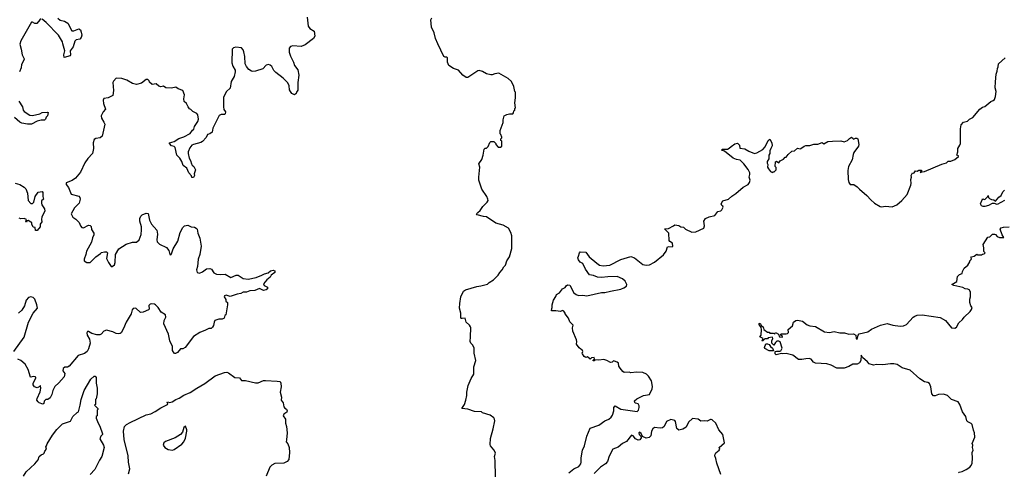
# Model space of a CAD drawing. Extents: x 2323203 to 2567568, y 883585 to 1022917.
# Tile 211 of 256: x 2499469 to 2511564, y 995372 to 1000925. Entities that reach past the tile are written whole.
import ezdxf

# ---------------------------------------------------------------- set-up
doc = ezdxf.new("R2010")
doc.units = 0

msp = doc.modelspace()

# ---------------------------------------------------------------- linework, layer by layer
at = {"layer": '0CON10XD'}
for points in [[(2499735, 1000934), (2499717, 1000925), (2499682, 1000878), (2499657, 1000877), (2499626, 1000896), (2499615, 1000893), (2499483, 1000667), (2499472, 1000625), (2499488, 1000565), (2499498, 1000495), (2499524, 1000445), (2499524, 1000435), (2499492, 1000375), (2499488, 1000335), (2499469, 1000285)], [(2499940, 1000945), (2499965, 1000918), (2500018, 1000908), (2500061, 1000881), (2500108, 1000788), (2500135, 1000788), (2500195, 1000814), (2500215, 1000799), (2500226, 1000774), (2500232, 1000735), (2500226, 1000705), (2500207, 1000685), (2500165, 1000678), (2500145, 1000661), (2500125, 1000594), (2500088, 1000545), (2500093, 1000495), (2500088, 1000482), (2500015, 1000460), (2500012, 1000495), (2500024, 1000545), (2499999, 1000631), (2499994, 1000655), (2499946, 1000735), (2499795, 1000892), (2499745, 1000932)], [(2503000, 1000955), (2503014, 1000844), (2503035, 1000818), (2503087, 1000785), (2503096, 1000725), (2503079, 1000695), (2502974, 1000616)], [(2505313, 995315), (2505310, 995515), (2505300, 995565), (2505312, 995605), (2505311, 995621), (2505295, 995648), (2505252, 995695), (2505247, 995715), (2505252, 995788), (2505286, 995905), (2505306, 996005), (2505303, 996025), (2505292, 996042), (2505250, 996075), (2505153, 996103), (2505142, 996112), (2505058, 996118), (2504976, 996146), (2504900, 996155), (2504932, 996205), (2504948, 996255), (2504962, 996315), (2504962, 996355), (2504978, 996435), (2505017, 996523), (2505048, 996575), (2505048, 996665), (2505072, 996745), (2505052, 996835), (2505052, 996895), (2505035, 996930), (2505010, 996955), (2505002, 996975), (2505008, 997035), (2505012, 997145), (2505007, 997157), (2504996, 997176), (2504952, 997215), (2504940, 997265), (2504905, 997257), (2504895, 997258), (2504890, 997265), (2504887, 997325), (2504873, 997385), (2504874, 997445), (2504888, 997525), (2504922, 997595), (2504945, 997610), (2505085, 997653), (2505135, 997658), (2505215, 997680), (2505235, 997700), (2505291, 997735), (2505348, 997792), (2505367, 997825), (2505396, 997855), (2505415, 997894), (2505436, 997915), (2505454, 997966), (2505484, 998016), (2505516, 998116), (2505514, 998274), (2505504, 998314), (2505475, 998368), (2505410, 998405), (2505319, 998429), (2505205, 998506), (2505165, 998510), (2505089, 998529), (2505080, 998545), (2505095, 998561), (2505127, 998585), (2505157, 998635), (2505213, 998685), (2505223, 998705), (2505221, 998725), (2505206, 998755), (2505148, 998845), (2505110, 998955), (2505108, 998995), (2505122, 999115), (2505108, 999155), (2505145, 999210), (2505162, 999265), (2505173, 999337), (2505185, 999350), (2505205, 999350), (2505225, 999370), (2505243, 999417), (2505255, 999430), (2505295, 999430), (2505320, 999405), (2505320, 999395), (2505345, 999360), (2505375, 999360), (2505390, 999375), (2505390, 999435), (2505380, 999445), (2505380, 999465), (2505390, 999475), (2505390, 999485), (2505380, 999515), (2505370, 999525), (2505370, 999565), (2505407, 999663), (2505408, 999695), (2505422, 999745), (2505455, 999762), (2505485, 999770), (2505525, 999770), (2505537, 999783), (2505540, 999805), (2505550, 999815), (2505550, 999835), (2505560, 999845), (2505552, 999905), (2505560, 999965), (2505560, 1000035), (2505550, 1000045), (2505540, 1000105), (2505512, 1000165), (2505470, 1000205), (2505355, 1000268), (2505305, 1000262), (2505275, 1000248), (2505255, 1000248), (2505205, 1000263), (2505155, 1000290), (2505115, 1000300), (2505095, 1000297), (2505025, 1000248), (2504975, 1000218), (2504955, 1000218), (2504914, 1000244), (2504858, 1000308), (2504796, 1000326), (2504741, 1000365), (2504723, 1000405), (2504726, 1000456), (2504715, 1000467), (2504695, 1000467), (2504680, 1000475), (2504605, 1000630), (2504578, 1000695), (2504562, 1000765), (2504528, 1000835), (2504520, 1000925), (2504532, 1000948)], [(2502974, 1000616), (2502925, 1000598), (2502824, 1000606), (2502794, 1000596), (2502779, 1000575), (2502781, 1000525), (2502796, 1000476), (2502832, 1000405), (2502846, 1000365), (2502885, 1000312), (2502900, 1000245), (2502884, 1000155), (2502885, 1000060), (2502868, 1000035), (2502865, 1000020), (2502845, 1000002), (2502811, 1000021), (2502794, 1000045), (2502784, 1000065), (2502780, 1000115), (2502762, 1000152), (2502705, 1000207), (2502615, 1000276), (2502592, 1000302), (2502565, 1000351), (2502545, 1000369), (2502525, 1000376), (2502495, 1000369), (2502455, 1000324), (2502365, 1000292), (2502335, 1000288), (2502315, 1000292), (2502284, 1000315), (2502255, 1000351), (2502241, 1000385), (2502234, 1000474), (2502221, 1000531), (2502214, 1000555), (2502195, 1000578), (2502125, 1000587), (2502095, 1000580), (2502079, 1000565), (2502074, 1000395), (2502086, 1000355), (2502116, 1000305), (2502117, 1000285), (2502105, 1000230), (2502068, 1000165), (2502053, 1000085), (2502010, 1000045), (2501974, 999975), (2501972, 999855), (2501979, 999825), (2501996, 999795), (2501995, 999770), (2501985, 999760), (2501945, 999764), (2501919, 999751), (2501842, 999595), (2501832, 999545), (2501807, 999525), (2501775, 999517), (2501760, 999480), (2501715, 999431), (2501695, 999419), (2501605, 999394), (2501585, 999384), (2501559, 999355), (2501539, 999305), (2501538, 999285), (2501550, 999225), (2501567, 999197), (2501578, 999155), (2501589, 999139), (2501607, 999125), (2501630, 999085), (2501612, 999035), (2501618, 999015), (2501605, 998990), (2501585, 998990), (2501578, 999008), (2501546, 999046), (2501524, 999104), (2501477, 999135), (2501460, 999185), (2501436, 999225), (2501399, 999265), (2501378, 999358), (2501368, 999368), (2501335, 999377), (2501308, 999405), (2501308, 999415), (2501365, 999432), (2501424, 999466), (2501485, 999486), (2501565, 999530), (2501592, 999568), (2501609, 999581), (2501618, 999615), (2501656, 999675), (2501666, 999705), (2501658, 999758), (2501644, 999774), (2501595, 999798), (2501573, 999823), (2501555, 999832), (2501537, 999855), (2501518, 999898), (2501491, 999921), (2501484, 999955), (2501494, 1000005), (2501475, 1000058), (2501416, 1000076), (2501386, 1000096), (2501335, 1000087), (2501265, 1000088), (2501235, 1000108), (2501205, 1000100), (2501178, 1000108), (2501145, 1000138), (2501095, 1000130), (2501065, 1000160), (2501060, 1000175), (2501045, 1000190), (2501025, 1000190), (2500964, 1000146), (2500905, 1000132), (2500855, 1000141), (2500785, 1000182), (2500724, 1000204), (2500655, 1000208), (2500621, 1000169), (2500614, 1000155), (2500621, 1000055), (2500614, 999996), (2500555, 999967), (2500505, 999958), (2500494, 999936), (2500499, 999895), (2500524, 999826), (2500495, 999794), (2500471, 999745), (2500476, 999716), (2500505, 999670), (2500514, 999645), (2500482, 999498), (2500456, 999474), (2500405, 999468), (2500384, 999456), (2500373, 999415), (2500377, 999345), (2500364, 999285), (2500305, 999223), (2500269, 999171), (2500215, 999054), (2500155, 998982), (2500115, 998954), (2500042, 998925), (2500042, 998905), (2500068, 998868), (2500102, 998785), (2500195, 998762), (2500209, 998745), (2500214, 998725), (2500199, 998675), (2500141, 998615), (2500100, 998545), (2500122, 998502), (2500159, 998479), (2500202, 998435), (2500217, 998395), (2500234, 998374), (2500255, 998372), (2500315, 998403), (2500335, 998400), (2500346, 998386), (2500353, 998353), (2500381, 998305), (2500380, 998285), (2500363, 998247), (2500351, 998195), (2500292, 998085), (2500283, 998045), (2500260, 997985), (2500262, 997965), (2500295, 997948), (2500335, 997947), (2500405, 998017), (2500460, 998055), (2500475, 998067), (2500511, 998079), (2500535, 998078), (2500547, 998065), (2500536, 997995), (2500559, 997945), (2500595, 997898), (2500605, 997897), (2500634, 997916), (2500643, 997945), (2500646, 998045), (2500687, 998113), (2500778, 998172), (2500855, 998196), (2500905, 998196), (2500937, 998223), (2500961, 998289), (2500966, 998346), (2500966, 998385), (2500946, 998455), (2500945, 998488), (2500959, 998515), (2500975, 998531), (2501025, 998552), (2501046, 998546), (2501064, 998465), (2501087, 998417), (2501154, 998344), (2501163, 998293), (2501154, 998225), (2501160, 998200), (2501185, 998173), (2501271, 998131), (2501300, 998095), (2501315, 998043), (2501325, 998040), (2501335, 998053), (2501356, 998115), (2501411, 998209), (2501441, 998315), (2501475, 998374), (2501494, 998395), (2501534, 998406), (2501575, 998384), (2501615, 998381), (2501639, 998369), (2501648, 998355), (2501656, 998305), (2501681, 998245), (2501698, 998148), (2501684, 998045), (2501663, 997987), (2501652, 997898), (2501641, 997855), (2501650, 997825), (2501677, 997817), (2501715, 997832), (2501765, 997870), (2501805, 997871), (2501824, 997864), (2501855, 997818), (2501885, 997804), (2501937, 997797), (2501995, 997801), (2502065, 997764), (2502130, 997790), (2502155, 997792), (2502215, 997751), (2502275, 997741), (2502375, 997763), (2502445, 997789), (2502475, 997807), (2502520, 997820), (2502550, 997845), (2502585, 997852), (2502603, 997843), (2502603, 997825), (2502559, 997791), (2502547, 997765), (2502506, 997734), (2502464, 997685), (2502472, 997662), (2502512, 997642), (2502514, 997625), (2502495, 997610), (2502465, 997602), (2502414, 997626), (2502357, 997603), (2502295, 997600), (2502255, 997584), (2502215, 997582), (2502185, 997566), (2502141, 997559), (2502055, 997528), (2502006, 997546), (2501985, 997537), (2501983, 997525), (2502002, 997492), (2502003, 997473), (2502020, 997455), (2502020, 997425), (2502000, 997305), (2501990, 997295), (2501980, 997265), (2501955, 997250), (2501915, 997250), (2501867, 997233), (2501857, 997215), (2501852, 997175), (2501839, 997151), (2501822, 997138), (2501793, 997137), (2501750, 997115), (2501683, 997087), (2501605, 997038), (2501504, 996905), (2501475, 996888), (2501445, 996886), (2501408, 996842), (2501385, 996828), (2501375, 996828), (2501365, 996832), (2501347, 996865), (2501346, 996915), (2501312, 996985), (2501299, 997065), (2501239, 997195), (2501243, 997235), (2501264, 997275), (2501259, 997305), (2501207, 997337), (2501169, 997395), (2501137, 997427), (2501125, 997434), (2501085, 997437), (2501074, 997436), (2501055, 997420), (2501059, 997375), (2501053, 997365), (2500985, 997336), (2500954, 997334), (2500895, 997384), (2500865, 997382), (2500851, 997365), (2500837, 997315), (2500777, 997215), (2500744, 997135), (2500715, 997082), (2500705, 997073), (2500685, 997069), (2500653, 997073), (2500615, 997096), (2500535, 997114), (2500502, 997105), (2500472, 997068), (2500453, 997057), (2500415, 997059), (2500355, 997076), (2500315, 997101), (2500302, 997098), (2500296, 997085), (2500300, 997055), (2500326, 997004), (2500334, 996956), (2500316, 996885), (2500297, 996855), (2500265, 996831), (2500186, 996804), (2500076, 996674), (2500055, 996661), (2500025, 996661), (2500005, 996647), (2500001, 996615), (2500024, 996585), (2500014, 996545), (2499952, 996468), (2499900, 996425), (2499876, 996374), (2499866, 996325), (2499845, 996284), (2499815, 996267), (2499790, 996265), (2499772, 996245), (2499768, 996215), (2499755, 996208), (2499710, 996225), (2499697, 996237), (2499682, 996255), (2499684, 996276), (2499721, 996359), (2499731, 996405), (2499726, 996436), (2499710, 996420), (2499685, 996410), (2499652, 996422), (2499635, 996445), (2499635, 996465), (2499667, 996525), (2499668, 996538), (2499660, 996545), (2499635, 996548), (2499605, 996538), (2499601, 996541), (2499574, 996634), (2499535, 996698), (2499485, 996742), (2499445, 996762)], [(2511454, 1000164), (2511464, 1000255), (2511477, 1000295), (2511479, 1000325), (2511489, 1000345), (2511493, 1000385), (2511573, 1000457)], [(2506216, 995364), (2506276, 995415), (2506337, 995443), (2506362, 995475), (2506368, 995495), (2506365, 995550), (2506384, 995645), (2506406, 995695), (2506436, 995815), (2506475, 995912), (2506585, 995950), (2506655, 996004), (2506707, 996023), (2506735, 996049), (2506751, 996075), (2506766, 996125), (2506768, 996165), (2506783, 996187), (2506855, 996147), (2507055, 996117), (2507071, 996135), (2507080, 996165), (2507079, 996189), (2507065, 996210), (2507035, 996220), (2507025, 996230), (2507023, 996247), (2507050, 996275), (2507130, 996315), (2507204, 996326), (2507238, 996395), (2507242, 996425), (2507229, 996495), (2507193, 996553), (2507168, 996578), (2507125, 996597), (2507045, 996600), (2506975, 996592), (2506955, 996600), (2506895, 996598), (2506877, 996607), (2506845, 996650), (2506830, 996675), (2506825, 996710), (2506810, 996725), (2506777, 996737), (2506765, 996738), (2506745, 996722), (2506725, 996718), (2506680, 996745), (2506645, 996757), (2506585, 996748), (2506535, 996750), (2506525, 996740), (2506515, 996740), (2506512, 996748), (2506530, 996765), (2506525, 996780), (2506495, 996778), (2506475, 996760), (2506445, 996790), (2506425, 996782), (2506405, 996792), (2506382, 996825), (2506380, 996835), (2506388, 996855), (2506380, 996875), (2506362, 996882), (2506341, 996901), (2506308, 996945), (2506312, 996975), (2506309, 996999), (2506262, 997105), (2506260, 997145), (2506267, 997177), (2506225, 997220), (2506212, 997265), (2506170, 997315), (2506170, 997325), (2506155, 997348), (2506135, 997357), (2506114, 997346), (2506055, 997354), (2506005, 997352), (2506000, 997355), (2506005, 997380), (2506012, 997395), (2506012, 997428), (2506028, 997485), (2506053, 997527), (2506062, 997555), (2506100, 997575), (2506137, 997623), (2506170, 997640), (2506181, 997659), (2506198, 997672), (2506228, 997668), (2506275, 997573), (2506304, 997554), (2506335, 997541), (2506385, 997546), (2506435, 997539), (2506615, 997580), (2506655, 997577), (2506725, 997596), (2506855, 997620), (2506892, 997635), (2506924, 997656), (2506929, 997675), (2506905, 997717), (2506873, 997745), (2506808, 997775), (2506695, 997772), (2506615, 997761), (2506565, 997767), (2506518, 997785), (2506468, 997795), (2506420, 997865), (2506388, 997935), (2506355, 997952), (2506335, 997978), (2506327, 998005), (2506334, 998025), (2506344, 998066), (2506354, 998076), (2506425, 998073), (2506466, 998016), (2506557, 997937), (2506592, 997912), (2506635, 997906), (2506717, 997913), (2506855, 997981), (2506975, 998019), (2507023, 998005), (2507125, 997920), (2507165, 997912), (2507205, 997917), (2507269, 997951), (2507378, 998042), (2507410, 998085), (2507425, 998137), (2507445, 998143), (2507482, 998138), (2507492, 998148), (2507488, 998185), (2507455, 998203), (2507448, 998218), (2507442, 998305), (2507393, 998355), (2507395, 998360), (2507440, 998365), (2507500, 998395), (2507515, 998410), (2507565, 998401), (2507590, 998385), (2507625, 998378), (2507646, 998356), (2507725, 998317), (2507775, 998324), (2507871, 998369), (2507883, 998395), (2507873, 998455), (2507892, 998485), (2507940, 998505), (2508008, 998522), (2508045, 998573), (2508080, 998580), (2508095, 998592), (2508110, 998625), (2508106, 998636), (2508092, 998645), (2508087, 998665), (2508105, 998702), (2508177, 998723), (2508215, 998760), (2508265, 998794), (2508355, 998872), (2508416, 998904), (2508435, 998928), (2508441, 998955), (2508430, 998995), (2508439, 999025), (2508436, 999045), (2508417, 999087), (2508366, 999156), (2508320, 999200), (2508275, 999210), (2508235, 999228), (2508125, 999313), (2508090, 999325), (2508104, 999336), (2508165, 999337), (2508185, 999347), (2508209, 999371), (2508255, 999403), (2508285, 999410), (2508310, 999385), (2508315, 999350), (2508375, 999342), (2508425, 999314), (2508496, 999284), (2508525, 999291), (2508598, 999332), (2508626, 999365), (2508665, 999443), (2508685, 999460), (2508709, 999415), (2508714, 999376), (2508694, 999345), (2508684, 999315), (2508683, 999285), (2508673, 999265), (2508672, 999218), (2508652, 999185), (2508650, 999165), (2508658, 999148), (2508657, 999115), (2508667, 999095), (2508691, 999061), (2508715, 999050), (2508725, 999060), (2508735, 999060), (2508760, 999085), (2508762, 999112), (2508750, 999125), (2508755, 999180), (2508765, 999188), (2508795, 999170), (2508810, 999195), (2508850, 999215), (2508872, 999238), (2508885, 999240), (2508907, 999273), (2508955, 999312), (2508985, 999318), (2509025, 999347), (2509055, 999340), (2509065, 999344), (2509105, 999374), (2509125, 999381), (2509175, 999383), (2509224, 999396), (2509275, 999396), (2509325, 999417), (2509345, 999402), (2509395, 999430), (2509454, 999436), (2509555, 999437), (2509595, 999428), (2509638, 999442), (2509661, 999469), (2509685, 999482), (2509708, 999468), (2509710, 999460), (2509735, 999472), (2509752, 999472), (2509763, 999463), (2509776, 999395), (2509771, 999375), (2509716, 999294), (2509707, 999273), (2509696, 999204), (2509651, 999125), (2509641, 999075), (2509646, 998965), (2509656, 998926), (2509672, 998905), (2509714, 998904), (2509755, 998876), (2509783, 998845), (2509875, 998770), (2509923, 998715), (2509970, 998675), (2510037, 998635), (2510055, 998629), (2510105, 998636), (2510185, 998629), (2510245, 998655), (2510305, 998706), (2510369, 998781), (2510414, 998896), (2510419, 998915), (2510416, 998965), (2510423, 998995), (2510420, 999015), (2510435, 999047), (2510445, 999042), (2510455, 999048), (2510471, 999069), (2510495, 999068), (2510515, 999077), (2510545, 999080), (2510548, 999072), (2510530, 999055), (2510535, 999050), (2510555, 999060), (2510585, 999064), (2510795, 999153), (2510855, 999170), (2510875, 999188), (2510905, 999190), (2510955, 999208), (2511002, 999245), (2511000, 999255), (2510980, 999265), (2510991, 999305), (2510991, 999345), (2511019, 999385), (2511024, 999405), (2511024, 999586), (2511033, 999635), (2511064, 999666), (2511111, 999679), (2511137, 999703), (2511178, 999725), (2511262, 999828), (2511295, 999852), (2511325, 999862), (2511399, 999921), (2511428, 999932), (2511443, 999945), (2511456, 999984), (2511463, 1000045), (2511450, 1000090), (2511454, 1000164)], [(2499457, 999925), (2499504, 999855), (2499511, 999815), (2499525, 999798), (2499594, 999755), (2499625, 999748), (2499715, 999769), (2499745, 999788), (2499805, 999790), (2499818, 999785), (2499810, 999745), (2499795, 999730), (2499786, 999704), (2499776, 999694), (2499735, 999694), (2499685, 999679), (2499615, 999644), (2499565, 999644), (2499495, 999657), (2499470, 999670), (2499404, 999724)], [(2499415, 998920), (2499472, 998902), (2499525, 998870), (2499545, 998848), (2499564, 998795), (2499574, 998705), (2499605, 998671), (2499625, 998670), (2499644, 998686), (2499660, 998755), (2499695, 998810), (2499745, 998816), (2499753, 998805), (2499753, 998757), (2499760, 998725), (2499738, 998702), (2499737, 998675), (2499742, 998655), (2499773, 998605), (2499777, 998575), (2499743, 998505), (2499738, 998475), (2499740, 998445), (2499720, 998415), (2499722, 998385), (2499685, 998340), (2499665, 998340), (2499660, 998375), (2499635, 998380), (2499620, 998415), (2499618, 998438), (2499605, 998440), (2499575, 998460), (2499562, 998458), (2499555, 998443), (2499544, 998444), (2499552, 998475), (2499525, 998486), (2499485, 998483), (2499462, 998492)], [(2511565, 998707), (2511475, 998658), (2511445, 998670), (2511415, 998670), (2511370, 998645), (2511325, 998632), (2511305, 998632), (2511283, 998643), (2511272, 998665), (2511290, 998715), (2511302, 998728), (2511315, 998720), (2511328, 998722), (2511358, 998752), (2511365, 998770), (2511370, 998745), (2511382, 998732), (2511405, 998720), (2511435, 998717), (2511455, 998700), (2511495, 998748), (2511525, 998768), (2511546, 998814), (2511565, 998832)], [(2509655, 996671), (2509595, 996648), (2509505, 996650), (2509437, 996687), (2509385, 996702), (2509243, 996713), (2509220, 996725), (2509191, 996761), (2509168, 996768), (2509125, 996766), (2509075, 996754), (2509035, 996756), (2508965, 996810), (2508885, 996829), (2508845, 996824), (2508825, 996830), (2508760, 996815), (2508748, 996825), (2508750, 996855), (2508765, 996860), (2508805, 996858), (2508817, 996863), (2508837, 996893), (2508811, 996971), (2508795, 996982), (2508770, 996980), (2508754, 996966), (2508733, 996933), (2508710, 996955), (2508710, 996985), (2508722, 997015), (2508715, 997028), (2508665, 997020), (2508655, 997010), (2508622, 997008), (2508592, 996982), (2508590, 996995), (2508598, 997002), (2508600, 997015), (2508560, 997035), (2508578, 997055), (2508582, 997125), (2508577, 997147), (2508552, 997185), (2508552, 997198), (2508565, 997200), (2508570, 997195), (2508580, 997170), (2508600, 997155), (2508610, 997125), (2508655, 997090), (2508675, 997090), (2508685, 997080), (2508725, 997080), (2508745, 997070), (2508752, 997088), (2508762, 997082), (2508790, 997065), (2508803, 997033), (2508838, 997032), (2508838, 997038), (2508820, 997055), (2508820, 997065), (2508825, 997070), (2508885, 997069), (2508902, 997075), (2508911, 997089), (2508910, 997125), (2508961, 997169), (2508976, 997215), (2509005, 997236), (2509025, 997240), (2509085, 997228), (2509142, 997182), (2509175, 997169), (2509245, 997162), (2509355, 997096), (2509415, 997088), (2509475, 997100), (2509544, 997084), (2509600, 997085), (2509655, 997068), (2509712, 997072), (2509738, 997055), (2509744, 997014), (2509755, 997000), (2509770, 997055), (2509781, 997069), (2509887, 997095), (2509932, 997128), (2510045, 997176), (2510125, 997196), (2510195, 997178), (2510285, 997166), (2510325, 997171), (2510363, 997187), (2510443, 997275), (2510465, 997287), (2510495, 997298), (2510555, 997304), (2510775, 997271), (2510843, 997233), (2510915, 997144), (2510955, 997141), (2510975, 997153), (2511004, 997206), (2511052, 997245), (2511072, 997275), (2511146, 997344), (2511162, 997368), (2511168, 997395), (2511152, 997415), (2511140, 997455), (2511140, 997495), (2511150, 997525), (2511150, 997585), (2511140, 997595), (2511140, 997605), (2511115, 997620), (2511083, 997623), (2511055, 997638), (2510945, 997663), (2510920, 997675), (2510980, 997715), (2510990, 997775), (2511015, 997800), (2511045, 997810), (2511050, 997835), (2511072, 997875), (2511116, 997914), (2511140, 997955), (2511140, 997965), (2511157, 997983), (2511160, 997995), (2511152, 998005), (2511160, 998015), (2511195, 998022), (2511225, 998050), (2511235, 998042), (2511285, 998040), (2511295, 998050), (2511317, 998053), (2511330, 998065), (2511313, 998083), (2511312, 998125), (2511303, 998165), (2511362, 998258), (2511385, 998262), (2511418, 998292), (2511445, 998292), (2511455, 998290), (2511474, 998264), (2511505, 998252), (2511557, 998253), (2511536, 998286), (2511512, 998355), (2511525, 998372), (2511555, 998380), (2511625, 998382)], [(2499397, 996855), (2499525, 997030), (2499576, 997215), (2499636, 997324), (2499687, 997385), (2499681, 997425), (2499656, 997495), (2499636, 997516), (2499605, 997524), (2499577, 997515), (2499549, 997485), (2499529, 997415), (2499497, 997363), (2499455, 997326)], [(2508725, 996862), (2508675, 996863), (2508621, 996891), (2508618, 996905), (2508635, 996950), (2508655, 996950), (2508675, 996940), (2508692, 996915), (2508718, 996895), (2508730, 996865), (2508725, 996862)], [(2511000, 995365), (2511011, 995375), (2511045, 995383), (2511094, 995405), (2511139, 995435), (2511156, 995454), (2511169, 995485), (2511173, 995545), (2511170, 995615), (2511180, 995645), (2511172, 995675), (2511177, 995705), (2511168, 995725), (2511202, 995805), (2511197, 995855), (2511185, 995890), (2511168, 995958), (2511155, 995972), (2511115, 995990), (2511105, 996002), (2511090, 996055), (2511050, 996115), (2511019, 996205), (2510996, 996235), (2510917, 996265), (2510865, 996316), (2510815, 996332), (2510755, 996328), (2510715, 996310), (2510692, 996312), (2510673, 996333), (2510662, 996422), (2510645, 996460), (2510625, 996472), (2510585, 996482), (2510525, 996518), (2510406, 996626), (2510310, 996655), (2510248, 996695), (2510205, 996702), (2510164, 996704), (2510071, 996689), (2509995, 996694), (2509955, 996686), (2509904, 996704), (2509885, 996729), (2509822, 996782), (2509805, 996810), (2509800, 996745), (2509783, 996715), (2509755, 996699), (2509705, 996699), (2509655, 996671)], [(2500806, 995355), (2500823, 995415), (2500807, 995495), (2500802, 995572), (2500751, 995775), (2500743, 995875), (2500758, 995935), (2500781, 995959), (2500825, 995983), (2501025, 996078), (2501079, 996091), (2501135, 996116), (2501205, 996164), (2501287, 996203), (2501288, 996215), (2501280, 996225), (2501284, 996236), (2501315, 996230), (2501342, 996235), (2501388, 996265), (2501429, 996281), (2501485, 996318), (2501565, 996351), (2501644, 996406), (2501745, 996462), (2501870, 996555), (2501985, 996598), (2502015, 996599), (2502035, 996592), (2502114, 996534), (2502169, 996529), (2502195, 996498), (2502245, 996500), (2502365, 996468), (2502399, 996471), (2502465, 996498), (2502490, 996500), (2502632, 996492), (2502668, 996485), (2502676, 996466), (2502682, 996422), (2502669, 996355), (2502686, 996295), (2502683, 996255), (2502704, 996225), (2502715, 996177), (2502725, 996160), (2502748, 996145), (2502756, 996125), (2502751, 996109), (2502715, 996086), (2502704, 996065), (2502734, 996024), (2502733, 995975), (2502746, 995935), (2502754, 995855), (2502748, 995772), (2502744, 995744), (2502765, 995720), (2502780, 995675), (2502782, 995615), (2502775, 995528), (2502755, 995506), (2502715, 995486), (2502605, 995480), (2502565, 995461), (2502541, 995435), (2502498, 995325)], [(2499516, 995324), (2499551, 995379), (2499656, 995474), (2499697, 995523), (2499710, 995565), (2499733, 995587), (2499763, 995597), (2499770, 995605), (2499779, 995631), (2499798, 995655), (2499790, 995685), (2499800, 995695), (2499805, 995720), (2499872, 995828), (2499924, 995896), (2499995, 995968), (2500095, 996000), (2500122, 996055), (2500174, 996106), (2500190, 996115), (2500212, 996195), (2500223, 996265), (2500262, 996375), (2500344, 996516), (2500385, 996550), (2500395, 996550), (2500410, 996535), (2500410, 996465), (2500422, 996405), (2500422, 996335), (2500407, 996273), (2500400, 996265), (2500400, 996205), (2500390, 996195), (2500430, 996155), (2500428, 996142), (2500420, 996135), (2500420, 996065), (2500410, 996055), (2500410, 996035), (2500433, 995973), (2500455, 995940), (2500487, 995845), (2500487, 995835), (2500466, 995814), (2500453, 995783), (2500498, 995705), (2500508, 995675), (2500480, 995565), (2500451, 995519), (2500391, 995405), (2500335, 995343)], [(2508080, 995345), (2508033, 995483), (2508022, 995542), (2508010, 995575), (2508012, 995595), (2508021, 995609), (2508063, 995645), (2508068, 995655), (2508062, 995675), (2508128, 995735), (2508107, 995837), (2508058, 995895), (2508022, 995975), (2507976, 996016), (2507965, 996020), (2507955, 996020), (2507915, 995998), (2507875, 996003), (2507835, 996000), (2507802, 996022), (2507735, 996033), (2507685, 995988), (2507654, 995926), (2507615, 995901), (2507567, 995887), (2507540, 995910), (2507526, 995996), (2507515, 996006), (2507468, 996018), (2507415, 995997), (2507384, 995935), (2507365, 995919), (2507335, 995913), (2507268, 995922), (2507245, 995905), (2507231, 995875), (2507222, 995818), (2507202, 995798), (2507165, 995791), (2507121, 995811), (2507105, 995848), (2507084, 995866), (2507076, 995855), (2507079, 995835), (2507100, 995815), (2507103, 995795), (2507085, 995770), (2507065, 995767), (2507035, 995782), (2507005, 995818), (2506985, 995826), (2506925, 995749), (2506875, 995724), (2506819, 995681), (2506756, 995655), (2506711, 995569), (2506689, 995505), (2506665, 995476), (2506604, 995436), (2506524, 995356)], [(2501345, 995645), (2501367, 995653), (2501461, 995719), (2501484, 995745), (2501505, 995792), (2501524, 995875), (2501523, 995895), (2501505, 995938), (2501485, 995920), (2501470, 995865), (2501444, 995835), (2501380, 995795), (2501259, 995751), (2501239, 995735), (2501231, 995705), (2501252, 995675), (2501295, 995651), (2501345, 995645)]]:
    msp.add_lwpolyline(points, dxfattribs=at)

doc.saveas('drawing.dxf')
